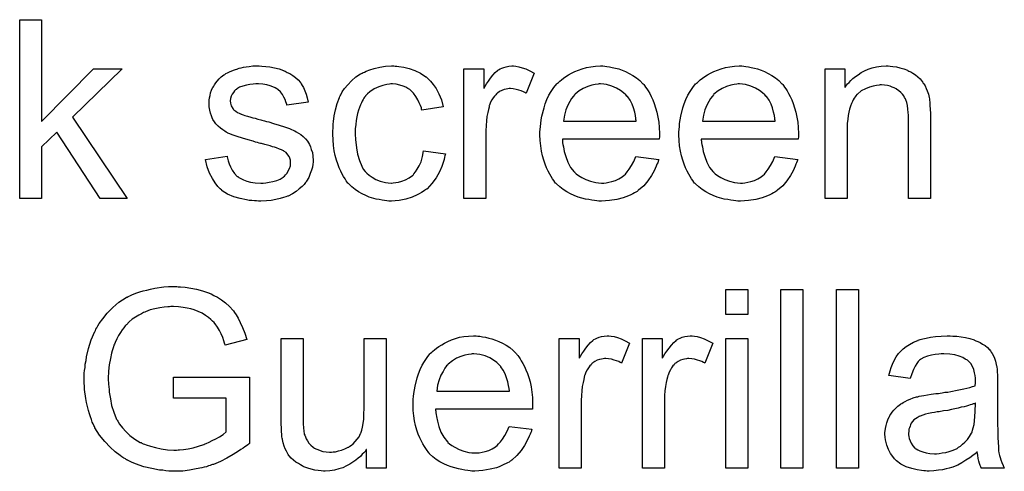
# Model space of a CAD drawing. Extents: x -1.3 to 9.2, y -4.6 to 3.5.
# Tile 135 of 215: x 7.202 to 7.643, y -2.178 to -1.976. Entities that reach past the tile are written whole.
import ezdxf

# ---------------------------------------------------------------- set-up
doc = ezdxf.new("R2010")
doc.units = 0
doc.layers.add('acc-ni-360-23-a_document', color=1, linetype='CONTINUOUS')

msp = doc.modelspace()

# ---------------------------------------------------------------- linework, layer by layer
at = {"layer": 'acc-ni-360-23-a_document', "color": 1}
for points in [[(7.212088, -2.021776), (7.235344, -1.998057), (7.248187, -1.998057), (7.225857, -2.019693), (7.250385, -2.056139), (7.238237, -2.056139), (7.218915, -2.02652), (7.212088, -2.033114), (7.212088, -2.056139), (7.202254, -2.056139), (7.202254, -1.976074), (7.212088, -1.976074), (7.212088, -2.021776)], [(7.310781, -1.9969), (7.312516, -1.997016), (7.314367, -1.997247), (7.316334, -1.99771), (7.318417, -1.998173), (7.320384, -1.998867), (7.320499, -1.998867), (7.320615, -1.998983), (7.321194, -1.999214), (7.322119, -1.999677), (7.323276, -2.000256), (7.324549, -2.001066), (7.325822, -2.001991), (7.326979, -2.003033), (7.32802, -2.004189), (7.328136, -2.004305), (7.328367, -2.004768), (7.32883, -2.005578), (7.329408, -2.006504), (7.329987, -2.007892), (7.330565, -2.009396), (7.331028, -2.011131), (7.331491, -2.013098), (7.321888, -2.014371), (7.321888, -2.01414), (7.321772, -2.013677), (7.321541, -2.012867), (7.321194, -2.011826), (7.320615, -2.010784), (7.319921, -2.009627), (7.319111, -2.00847), (7.317954, -2.007429), (7.317838, -2.007313), (7.317376, -2.007082), (7.316681, -2.006619), (7.31564, -2.006156), (7.314483, -2.005694), (7.312979, -2.005231), (7.311128, -2.004999), (7.309161, -2.004884), (7.308004, -2.004884), (7.306847, -2.004999), (7.305343, -2.005115), (7.303839, -2.005462), (7.302219, -2.005809), (7.300715, -2.006388), (7.299442, -2.007198), (7.299326, -2.007313), (7.298979, -2.007545), (7.298516, -2.008008), (7.298054, -2.008702), (7.297475, -2.009396), (7.297012, -2.010322), (7.296665, -2.011363), (7.29655, -2.012404), (7.29655, -2.01252), (7.29655, -2.012751), (7.296665, -2.013098), (7.296665, -2.013561), (7.297012, -2.014718), (7.297707, -2.015875), (7.297822, -2.015991), (7.297938, -2.016107), (7.298169, -2.016454), (7.298632, -2.016801), (7.299095, -2.017148), (7.299789, -2.017611), (7.300599, -2.017958), (7.301525, -2.018421), (7.30164, -2.018421), (7.301872, -2.018536), (7.302334, -2.018652), (7.303144, -2.018999), (7.304301, -2.019346), (7.305806, -2.019693), (7.306731, -2.02004), (7.307772, -2.020272), (7.308929, -2.020619), (7.310202, -2.020966), (7.310318, -2.020966), (7.310665, -2.021082), (7.311243, -2.021197), (7.311938, -2.021429), (7.312748, -2.02166), (7.313789, -2.021892), (7.315987, -2.022586), (7.318417, -2.02328), (7.320846, -2.02409), (7.323045, -2.0249), (7.32397, -2.025247), (7.32478, -2.025594), (7.325012, -2.02571), (7.325475, -2.025941), (7.326169, -2.026288), (7.32721, -2.026867), (7.328251, -2.027561), (7.329293, -2.028486), (7.330334, -2.029528), (7.33126, -2.030685), (7.331375, -2.030801), (7.331607, -2.031263), (7.332069, -2.031957), (7.332532, -2.032999), (7.332879, -2.034272), (7.333342, -2.03566), (7.333574, -2.03728), (7.333689, -2.039131), (7.333689, -2.039362), (7.333689, -2.039941), (7.333574, -2.040866), (7.333342, -2.042139), (7.332995, -2.043527), (7.332417, -2.045032), (7.331722, -2.046767), (7.330797, -2.048387), (7.330681, -2.048618), (7.330218, -2.049081), (7.32964, -2.049891), (7.328714, -2.050817), (7.327441, -2.051858), (7.326053, -2.053015), (7.324433, -2.054056), (7.322466, -2.055097), (7.322351, -2.055097), (7.322235, -2.055213), (7.321541, -2.055445), (7.320384, -2.055792), (7.31888, -2.056255), (7.317028, -2.056717), (7.314946, -2.057064), (7.312748, -2.057296), (7.310202, -2.057412), (7.309161, -2.057412), (7.308351, -2.057296), (7.307425, -2.057296), (7.306268, -2.05718), (7.305111, -2.057064), (7.303839, -2.056833), (7.301062, -2.056255), (7.298169, -2.055445), (7.295392, -2.054288), (7.29412, -2.053593), (7.292963, -2.052784), (7.292847, -2.052668), (7.292731, -2.052552), (7.292037, -2.051858), (7.290996, -2.050817), (7.289839, -2.049197), (7.288566, -2.04723), (7.287293, -2.044916), (7.286252, -2.042023), (7.285442, -2.038784), (7.295161, -2.03728), (7.295161, -2.037395), (7.295161, -2.037511), (7.295392, -2.038205), (7.295624, -2.039362), (7.296087, -2.040635), (7.296665, -2.042023), (7.297359, -2.043527), (7.298401, -2.045032), (7.299673, -2.046304), (7.299905, -2.04642), (7.300368, -2.046767), (7.301293, -2.04723), (7.30245, -2.047808), (7.303954, -2.048387), (7.30569, -2.04885), (7.307772, -2.049197), (7.310202, -2.049312), (7.311359, -2.049312), (7.312516, -2.049197), (7.31402, -2.048965), (7.31564, -2.048618), (7.317376, -2.048155), (7.31888, -2.047577), (7.320268, -2.046651), (7.320384, -2.046536), (7.320846, -2.046189), (7.321309, -2.04561), (7.322003, -2.0448), (7.322582, -2.043875), (7.32316, -2.042718), (7.323508, -2.041561), (7.323623, -2.040172), (7.323623, -2.040056), (7.323623, -2.039594), (7.323508, -2.039015), (7.323276, -2.038205), (7.322929, -2.037395), (7.322351, -2.036585), (7.321656, -2.03566), (7.320615, -2.034966), (7.320499, -2.03485), (7.320152, -2.034734), (7.319574, -2.034387), (7.318648, -2.03404), (7.31726, -2.033577), (7.31645, -2.03323), (7.315524, -2.032999), (7.314483, -2.032652), (7.313326, -2.032305), (7.312053, -2.031957), (7.310549, -2.03161), (7.310434, -2.03161), (7.310086, -2.031495), (7.309508, -2.031379), (7.308814, -2.031148), (7.307888, -2.030916), (7.306847, -2.030569), (7.304649, -2.029991), (7.302103, -2.029181), (7.299673, -2.028486), (7.297359, -2.027677), (7.296318, -2.027214), (7.295508, -2.026867), (7.295277, -2.026751), (7.294814, -2.02652), (7.29412, -2.026057), (7.293194, -2.025478), (7.292153, -2.024668), (7.291112, -2.023743), (7.29007, -2.022701), (7.289145, -2.021429), (7.289029, -2.021313), (7.288798, -2.02085), (7.28845, -2.02004), (7.288103, -2.019115), (7.287756, -2.017958), (7.287409, -2.016569), (7.287178, -2.015181), (7.287062, -2.013561), (7.287062, -2.01333), (7.287062, -2.012867), (7.287178, -2.012173), (7.287293, -2.011131), (7.287525, -2.01009), (7.287756, -2.008818), (7.288219, -2.00766), (7.288798, -2.006388), (7.288913, -2.006272), (7.289145, -2.005809), (7.289492, -2.005231), (7.29007, -2.004421), (7.290765, -2.003611), (7.291574, -2.00257), (7.2925, -2.001644), (7.293657, -2.000834), (7.293773, -2.000718), (7.29412, -2.000603), (7.294583, -2.000256), (7.295277, -1.999909), (7.296202, -1.999446), (7.297244, -1.998983), (7.298516, -1.99852), (7.299905, -1.998057), (7.300136, -1.997942), (7.300599, -1.997826), (7.301409, -1.997595), (7.30245, -1.997363), (7.303723, -1.997132), (7.305111, -1.997016), (7.306731, -1.996785), (7.309508, -1.996785), (7.310781, -1.9969)], [(7.370482, -1.9969), (7.371176, -1.9969), (7.372102, -1.997016), (7.3743, -1.997363), (7.37673, -1.997942), (7.379275, -1.998867), (7.38182, -2.000024), (7.38425, -2.001644), (7.384366, -2.001644), (7.384481, -2.001876), (7.385176, -2.00257), (7.386217, -2.003611), (7.38749, -2.005115), (7.388762, -2.006966), (7.390035, -2.00928), (7.391192, -2.011941), (7.392002, -2.015065), (7.382399, -2.016569), (7.382399, -2.016454), (7.382283, -2.016338), (7.382167, -2.015644), (7.38182, -2.014602), (7.381242, -2.01333), (7.380663, -2.011941), (7.379738, -2.010437), (7.378697, -2.009049), (7.377539, -2.007892), (7.377424, -2.007776), (7.376961, -2.007429), (7.376151, -2.006966), (7.375225, -2.006388), (7.373953, -2.005809), (7.372564, -2.005347), (7.370945, -2.004999), (7.369209, -2.004884), (7.368515, -2.004884), (7.367936, -2.004999), (7.366664, -2.005115), (7.364928, -2.005578), (7.363077, -2.006156), (7.360994, -2.007082), (7.359028, -2.00847), (7.358102, -2.00928), (7.357176, -2.010206), (7.357176, -2.010322), (7.356945, -2.010437), (7.356713, -2.010784), (7.356482, -2.011247), (7.356135, -2.011826), (7.355672, -2.01252), (7.355325, -2.01333), (7.354862, -2.014255), (7.3544, -2.015412), (7.354052, -2.016685), (7.35359, -2.018073), (7.353243, -2.019578), (7.353011, -2.021197), (7.35278, -2.023049), (7.352548, -2.025015), (7.352548, -2.027098), (7.352548, -2.027214), (7.352548, -2.027561), (7.352548, -2.028255), (7.352664, -2.028949), (7.352664, -2.029991), (7.35278, -2.031032), (7.353127, -2.033577), (7.35359, -2.036354), (7.3544, -2.039247), (7.355441, -2.041792), (7.356135, -2.043065), (7.356945, -2.044106), (7.357176, -2.044337), (7.357755, -2.044916), (7.358796, -2.045726), (7.360069, -2.046651), (7.361804, -2.047693), (7.363771, -2.048503), (7.366085, -2.049081), (7.367358, -2.049197), (7.368631, -2.049312), (7.368862, -2.049312), (7.369556, -2.049197), (7.370713, -2.049081), (7.371986, -2.04885), (7.37349, -2.048503), (7.37511, -2.047808), (7.37673, -2.046998), (7.378234, -2.045841), (7.378465, -2.045726), (7.378812, -2.045147), (7.379506, -2.044337), (7.380316, -2.043065), (7.381126, -2.041561), (7.382052, -2.039709), (7.382746, -2.037395), (7.383209, -2.03485), (7.392928, -2.036123), (7.392928, -2.036238), (7.392812, -2.036585), (7.392696, -2.037048), (7.392581, -2.037743), (7.392349, -2.038668), (7.392118, -2.039594), (7.391308, -2.041908), (7.390266, -2.044337), (7.388762, -2.046998), (7.386911, -2.049544), (7.38587, -2.050701), (7.384713, -2.051858), (7.384597, -2.051974), (7.384366, -2.052089), (7.384019, -2.052321), (7.383556, -2.052668), (7.382977, -2.053131), (7.382167, -2.053593), (7.381242, -2.054056), (7.380316, -2.054635), (7.378002, -2.055676), (7.375225, -2.056486), (7.372217, -2.05718), (7.370482, -2.057296), (7.368746, -2.057412), (7.367589, -2.057412), (7.366779, -2.057296), (7.365738, -2.05718), (7.364581, -2.056949), (7.363308, -2.056717), (7.36192, -2.056486), (7.358796, -2.05556), (7.357292, -2.054866), (7.355672, -2.054172), (7.354052, -2.053246), (7.352548, -2.052205), (7.351044, -2.051048), (7.349656, -2.04966), (7.34954, -2.049544), (7.349309, -2.049312), (7.348962, -2.04885), (7.348499, -2.048271), (7.348036, -2.047461), (7.347342, -2.04642), (7.346763, -2.045263), (7.346069, -2.04399), (7.345375, -2.042486), (7.344796, -2.040751), (7.344102, -2.039015), (7.343639, -2.036933), (7.343177, -2.03485), (7.342829, -2.03242), (7.342598, -2.029991), (7.342482, -2.02733), (7.342482, -2.027214), (7.342482, -2.026867), (7.342482, -2.026404), (7.342482, -2.02571), (7.342598, -2.0249), (7.342598, -2.023974), (7.342714, -2.022933), (7.342829, -2.021776), (7.343177, -2.01923), (7.343755, -2.016454), (7.344449, -2.013677), (7.345491, -2.0109), (7.345491, -2.010784), (7.345606, -2.010553), (7.345838, -2.010206), (7.346069, -2.009743), (7.346763, -2.00847), (7.347805, -2.006966), (7.349193, -2.005231), (7.350813, -2.003495), (7.35278, -2.00176), (7.354978, -2.000371), (7.355094, -2.000371), (7.355325, -2.000256), (7.355672, -2.000024), (7.356135, -1.999793), (7.356713, -1.999562), (7.357408, -1.999214), (7.359143, -1.99852), (7.36111, -1.997942), (7.36354, -1.997363), (7.366085, -1.9969), (7.368862, -1.996785), (7.369788, -1.996785), (7.370482, -1.9969)], [(7.424514, -1.9969), (7.425786, -1.997132), (7.427291, -1.997595), (7.42891, -1.998173), (7.430761, -1.998983), (7.432728, -2.000024), (7.429142, -2.009049), (7.429026, -2.008933), (7.428563, -2.008702), (7.427869, -2.008355), (7.426943, -2.008008), (7.425902, -2.00766), (7.424629, -2.007313), (7.423357, -2.007082), (7.422084, -2.006966), (7.421506, -2.006966), (7.420927, -2.007082), (7.420117, -2.007198), (7.419307, -2.007429), (7.418266, -2.007776), (7.417225, -2.008239), (7.416299, -2.008933), (7.416183, -2.009049), (7.415836, -2.00928), (7.415489, -2.009743), (7.414911, -2.010322), (7.414332, -2.011131), (7.413754, -2.012057), (7.413175, -2.013098), (7.412712, -2.014371), (7.412597, -2.014602), (7.412481, -2.015297), (7.412249, -2.016338), (7.411902, -2.017726), (7.411555, -2.019462), (7.411324, -2.021429), (7.411208, -2.023511), (7.411092, -2.025825), (7.411092, -2.056139), (7.401258, -2.056139), (7.401258, -1.998057), (7.410167, -1.998057), (7.410167, -2.006851), (7.410283, -2.006735), (7.410745, -2.005925), (7.411324, -2.004884), (7.412249, -2.003611), (7.413175, -2.002338), (7.414216, -2.00095), (7.415258, -1.999793), (7.416299, -1.998867), (7.416415, -1.998752), (7.416762, -1.99852), (7.417456, -1.998173), (7.41815, -1.997826), (7.419076, -1.997479), (7.420233, -1.997132), (7.42139, -1.9969), (7.422663, -1.996785), (7.423472, -1.996785), (7.424514, -1.9969)], [(7.464315, -1.9969), (7.46524, -1.997016), (7.466397, -1.997247), (7.46767, -1.997479), (7.469174, -1.997826), (7.470562, -1.998173), (7.472182, -1.998752), (7.473686, -1.99933), (7.475306, -2.00014), (7.476926, -2.001066), (7.478546, -2.002107), (7.48005, -2.00338), (7.481438, -2.004768), (7.481554, -2.004884), (7.481785, -2.005115), (7.482132, -2.005578), (7.482595, -2.006272), (7.483174, -2.007082), (7.483752, -2.008008), (7.484446, -2.009165), (7.485141, -2.010553), (7.485835, -2.012057), (7.486529, -2.013677), (7.487107, -2.015528), (7.487686, -2.017495), (7.488149, -2.019693), (7.488496, -2.022007), (7.488727, -2.024437), (7.488843, -2.027098), (7.488843, -2.027214), (7.488843, -2.027677), (7.488843, -2.028486), (7.488727, -2.029643), (7.44534, -2.029643), (7.44534, -2.029759), (7.44534, -2.030106), (7.445455, -2.030569), (7.445455, -2.031263), (7.445571, -2.032073), (7.445802, -2.032999), (7.44615, -2.035081), (7.446844, -2.037395), (7.447769, -2.039941), (7.449042, -2.042255), (7.450662, -2.044337), (7.450778, -2.044337), (7.450893, -2.044569), (7.451587, -2.045147), (7.452629, -2.045957), (7.454017, -2.046767), (7.455868, -2.047693), (7.457951, -2.048503), (7.460265, -2.049081), (7.461538, -2.049197), (7.462926, -2.049312), (7.463852, -2.049312), (7.464893, -2.049197), (7.466166, -2.048965), (7.467554, -2.048618), (7.469174, -2.048155), (7.470678, -2.047461), (7.472182, -2.046536), (7.472298, -2.04642), (7.472876, -2.045957), (7.47357, -2.045263), (7.47438, -2.044337), (7.475306, -2.043065), (7.476347, -2.041445), (7.477389, -2.039594), (7.478314, -2.037395), (7.488496, -2.038668), (7.488496, -2.038784), (7.48838, -2.039015), (7.488264, -2.039478), (7.488033, -2.040172), (7.487686, -2.040866), (7.487339, -2.041792), (7.486413, -2.043759), (7.485256, -2.045957), (7.483636, -2.048271), (7.481785, -2.05047), (7.479471, -2.052552), (7.479355, -2.052552), (7.479124, -2.052784), (7.478777, -2.053015), (7.478314, -2.053362), (7.47762, -2.053709), (7.476926, -2.054056), (7.476, -2.054519), (7.474959, -2.054982), (7.473802, -2.055445), (7.472645, -2.055907), (7.469752, -2.056602), (7.466513, -2.05718), (7.462926, -2.057412), (7.461653, -2.057412), (7.460843, -2.057296), (7.459802, -2.05718), (7.458529, -2.056949), (7.457141, -2.056717), (7.455637, -2.056486), (7.452397, -2.05556), (7.450662, -2.054866), (7.449042, -2.054172), (7.447307, -2.053246), (7.445687, -2.052205), (7.444183, -2.051048), (7.442679, -2.04966), (7.442563, -2.049544), (7.442332, -2.049312), (7.441984, -2.04885), (7.441522, -2.048155), (7.440943, -2.047346), (7.440365, -2.04642), (7.43967, -2.045263), (7.438976, -2.04399), (7.438282, -2.042486), (7.437588, -2.040866), (7.437009, -2.039015), (7.436431, -2.037048), (7.435968, -2.034966), (7.435621, -2.032652), (7.43539, -2.030222), (7.435274, -2.027677), (7.435274, -2.027561), (7.435274, -2.026982), (7.435274, -2.026288), (7.43539, -2.025247), (7.435505, -2.023974), (7.435621, -2.022586), (7.435852, -2.020966), (7.436199, -2.019346), (7.437125, -2.015644), (7.437703, -2.013793), (7.438398, -2.011826), (7.439323, -2.009975), (7.440365, -2.008239), (7.441522, -2.006504), (7.442794, -2.004884), (7.44291, -2.004768), (7.443141, -2.004537), (7.443604, -2.004189), (7.444183, -2.003611), (7.444877, -2.003033), (7.445802, -2.002338), (7.446844, -2.001528), (7.448117, -2.000834), (7.449389, -2.000024), (7.450893, -1.99933), (7.452513, -1.998636), (7.454249, -1.998057), (7.4561, -1.997479), (7.458067, -1.997132), (7.460149, -1.9969), (7.462348, -1.996785), (7.463505, -1.996785), (7.464315, -1.9969)], [(7.526561, -1.9969), (7.527487, -1.997016), (7.528644, -1.997247), (7.529916, -1.997479), (7.531421, -1.997826), (7.532809, -1.998173), (7.534429, -1.998752), (7.535933, -1.99933), (7.537553, -2.00014), (7.539172, -2.001066), (7.540792, -2.002107), (7.542296, -2.00338), (7.543685, -2.004768), (7.5438, -2.004884), (7.544032, -2.005115), (7.544379, -2.005578), (7.544842, -2.006272), (7.54542, -2.007082), (7.545999, -2.008007), (7.546693, -2.009165), (7.547387, -2.010553), (7.548081, -2.012057), (7.548775, -2.013677), (7.549354, -2.015528), (7.549932, -2.017495), (7.550395, -2.019693), (7.550742, -2.022007), (7.550974, -2.024437), (7.55109, -2.027098), (7.55109, -2.027214), (7.55109, -2.027677), (7.55109, -2.028486), (7.550974, -2.029643), (7.507586, -2.029643), (7.507586, -2.029759), (7.507586, -2.030106), (7.507702, -2.030569), (7.507702, -2.031263), (7.507818, -2.032073), (7.508049, -2.032999), (7.508396, -2.035081), (7.50909, -2.037395), (7.510016, -2.039941), (7.511289, -2.042255), (7.512908, -2.044337), (7.513024, -2.044337), (7.51314, -2.044569), (7.513834, -2.045147), (7.514875, -2.045957), (7.516264, -2.046767), (7.518115, -2.047693), (7.520198, -2.048503), (7.522512, -2.049081), (7.523784, -2.049197), (7.525173, -2.049312), (7.526098, -2.049312), (7.52714, -2.049197), (7.528412, -2.048965), (7.529801, -2.048618), (7.531421, -2.048155), (7.532925, -2.047461), (7.534429, -2.046536), (7.534544, -2.04642), (7.535123, -2.045957), (7.535817, -2.045263), (7.536627, -2.044337), (7.537553, -2.043065), (7.538594, -2.041445), (7.539635, -2.039594), (7.540561, -2.037395), (7.550742, -2.038668), (7.550742, -2.038784), (7.550627, -2.039015), (7.550511, -2.039478), (7.55028, -2.040172), (7.549932, -2.040866), (7.549585, -2.041792), (7.54866, -2.043759), (7.547503, -2.045957), (7.545883, -2.048271), (7.544032, -2.05047), (7.541718, -2.052552), (7.541602, -2.052552), (7.541371, -2.052784), (7.541024, -2.053015), (7.540561, -2.053362), (7.539867, -2.053709), (7.539172, -2.054056), (7.538247, -2.054519), (7.537206, -2.054982), (7.536048, -2.055445), (7.534891, -2.055907), (7.531999, -2.056602), (7.528759, -2.05718), (7.525173, -2.057412), (7.5239, -2.057412), (7.52309, -2.057296), (7.522049, -2.05718), (7.520776, -2.056949), (7.519388, -2.056717), (7.517884, -2.056486), (7.514644, -2.05556), (7.512908, -2.054866), (7.511289, -2.054172), (7.509553, -2.053246), (7.507933, -2.052205), (7.506429, -2.051048), (7.504925, -2.04966), (7.50481, -2.049544), (7.504578, -2.049312), (7.504231, -2.04885), (7.503768, -2.048155), (7.50319, -2.047346), (7.502611, -2.04642), (7.501917, -2.045263), (7.501223, -2.04399), (7.500529, -2.042486), (7.499834, -2.040866), (7.499256, -2.039015), (7.498677, -2.037048), (7.498215, -2.034966), (7.497868, -2.032652), (7.497636, -2.030222), (7.49752, -2.027677), (7.49752, -2.027561), (7.49752, -2.026982), (7.49752, -2.026288), (7.497636, -2.025247), (7.497752, -2.023974), (7.497868, -2.022586), (7.498099, -2.020966), (7.498446, -2.019346), (7.499372, -2.015644), (7.49995, -2.013793), (7.500644, -2.011826), (7.50157, -2.009975), (7.502611, -2.008239), (7.503768, -2.006504), (7.505041, -2.004884), (7.505157, -2.004768), (7.505388, -2.004537), (7.505851, -2.004189), (7.506429, -2.003611), (7.507123, -2.003033), (7.508049, -2.002338), (7.50909, -2.001528), (7.510363, -2.000834), (7.511636, -2.000024), (7.51314, -1.99933), (7.51476, -1.998636), (7.516495, -1.998057), (7.518346, -1.997479), (7.520313, -1.997132), (7.522396, -1.9969), (7.524594, -1.996785), (7.525751, -1.996785), (7.526561, -1.9969)], [(7.592163, -1.9969), (7.593436, -1.997016), (7.59494, -1.997247), (7.59656, -1.997594), (7.598295, -1.998057), (7.599915, -1.998752), (7.600146, -1.998867), (7.600609, -1.999099), (7.601419, -1.999446), (7.602345, -2.000024), (7.603502, -2.000718), (7.604543, -2.001644), (7.605584, -2.00257), (7.60651, -2.003727), (7.606626, -2.003842), (7.606857, -2.004305), (7.607204, -2.004884), (7.607783, -2.005694), (7.608245, -2.006851), (7.608708, -2.008007), (7.609287, -2.009396), (7.609634, -2.0109), (7.609634, -2.011016), (7.609749, -2.011478), (7.609865, -2.012173), (7.609981, -2.013098), (7.609981, -2.014487), (7.610096, -2.016107), (7.610212, -2.018073), (7.610212, -2.020503), (7.610212, -2.056139), (7.600378, -2.056139), (7.600378, -2.020966), (7.600378, -2.02085), (7.600378, -2.020735), (7.600378, -2.019925), (7.600378, -2.018883), (7.600262, -2.017611), (7.600146, -2.016107), (7.599915, -2.014602), (7.599568, -2.013214), (7.599221, -2.011941), (7.599221, -2.011826), (7.598989, -2.011478), (7.598642, -2.0109), (7.598295, -2.010206), (7.597717, -2.009512), (7.597022, -2.008702), (7.596097, -2.007892), (7.595056, -2.007198), (7.59494, -2.007082), (7.594593, -2.006851), (7.593899, -2.006619), (7.593089, -2.006272), (7.592163, -2.005925), (7.591006, -2.005578), (7.589618, -2.005462), (7.588229, -2.005346), (7.587651, -2.005346), (7.587188, -2.005462), (7.586031, -2.005578), (7.584527, -2.005809), (7.582907, -2.006388), (7.581056, -2.007082), (7.579205, -2.008007), (7.577469, -2.009396), (7.577238, -2.009627), (7.576775, -2.010206), (7.576428, -2.010669), (7.576081, -2.011247), (7.575618, -2.011941), (7.575271, -2.012751), (7.574808, -2.013677), (7.574345, -2.014834), (7.573998, -2.016107), (7.573651, -2.017495), (7.57342, -2.018999), (7.573188, -2.020619), (7.572957, -2.022586), (7.572957, -2.024553), (7.572957, -2.056139), (7.563122, -2.056139), (7.563122, -1.998057), (7.571916, -1.998057), (7.571916, -2.006388), (7.572031, -2.006272), (7.572263, -2.005925), (7.57261, -2.005462), (7.573073, -2.004884), (7.573767, -2.004189), (7.574577, -2.00338), (7.575502, -2.002454), (7.576659, -2.001528), (7.577816, -2.000718), (7.579205, -1.999793), (7.580709, -1.998983), (7.582328, -1.998289), (7.58418, -1.99771), (7.586031, -1.997247), (7.588114, -1.9969), (7.590312, -1.996785), (7.591237, -1.996785), (7.592163, -1.9969)], [(7.462463, -2.004884), (7.461769, -2.004884), (7.461306, -2.004999), (7.460034, -2.005115), (7.458529, -2.005462), (7.456678, -2.006041), (7.454711, -2.006851), (7.45286, -2.008008), (7.451009, -2.009512), (7.450778, -2.009743), (7.450315, -2.010322), (7.449505, -2.011363), (7.448695, -2.012751), (7.447769, -2.014371), (7.446959, -2.016454), (7.446265, -2.018883), (7.445918, -2.021544), (7.47843, -2.021544), (7.47843, -2.021429), (7.47843, -2.021197), (7.478314, -2.02085), (7.478314, -2.020388), (7.478083, -2.018999), (7.477736, -2.017495), (7.477157, -2.015644), (7.476579, -2.013908), (7.475653, -2.012173), (7.474612, -2.010669), (7.474612, -2.010553), (7.47438, -2.010437), (7.473802, -2.009743), (7.472761, -2.008818), (7.471372, -2.007776), (7.469637, -2.006735), (7.467554, -2.005809), (7.465124, -2.005115), (7.463852, -2.004999), (7.462463, -2.004884)], [(7.52471, -2.004884), (7.524016, -2.004884), (7.523553, -2.004999), (7.52228, -2.005115), (7.520776, -2.005462), (7.518925, -2.006041), (7.516958, -2.006851), (7.515107, -2.008008), (7.513256, -2.009512), (7.513024, -2.009743), (7.512561, -2.010322), (7.511752, -2.011363), (7.510942, -2.012751), (7.510016, -2.014371), (7.509206, -2.016454), (7.508512, -2.018883), (7.508165, -2.021544), (7.540676, -2.021544), (7.540676, -2.021429), (7.540676, -2.021197), (7.540561, -2.02085), (7.540561, -2.020388), (7.540329, -2.018999), (7.539982, -2.017495), (7.539404, -2.015644), (7.538825, -2.013908), (7.5379, -2.012173), (7.536858, -2.010669), (7.536858, -2.010553), (7.536627, -2.010437), (7.536048, -2.009743), (7.535007, -2.008818), (7.533619, -2.007776), (7.531883, -2.006735), (7.529801, -2.005809), (7.527371, -2.005115), (7.526098, -2.004999), (7.52471, -2.004884)], [(7.273294, -2.095755), (7.274219, -2.095755), (7.276418, -2.095986), (7.278847, -2.096333), (7.281393, -2.096912), (7.28417, -2.097606), (7.286831, -2.098531), (7.286946, -2.098531), (7.287178, -2.098647), (7.287525, -2.098763), (7.287988, -2.098994), (7.28926, -2.099688), (7.29088, -2.100498), (7.292616, -2.101655), (7.294467, -2.103044), (7.296202, -2.104548), (7.297822, -2.106399), (7.298054, -2.10663), (7.298516, -2.107325), (7.299211, -2.108366), (7.300136, -2.10987), (7.301062, -2.111721), (7.302103, -2.114035), (7.303144, -2.116581), (7.303954, -2.119473), (7.294351, -2.122018), (7.294351, -2.121903), (7.294235, -2.121787), (7.29412, -2.12144), (7.294004, -2.120977), (7.293657, -2.119936), (7.293194, -2.118547), (7.2925, -2.116928), (7.29169, -2.115423), (7.29088, -2.113804), (7.289839, -2.112415), (7.289723, -2.1123), (7.289376, -2.111837), (7.288682, -2.111258), (7.287872, -2.110448), (7.286831, -2.109523), (7.285442, -2.108597), (7.283938, -2.107672), (7.282203, -2.106862), (7.281971, -2.106746), (7.281393, -2.106515), (7.280351, -2.106168), (7.278963, -2.105705), (7.277343, -2.105358), (7.275492, -2.10501), (7.273409, -2.104779), (7.271211, -2.104663), (7.269939, -2.104663), (7.26936, -2.104779), (7.268666, -2.104779), (7.26693, -2.104895), (7.264963, -2.105242), (7.262765, -2.105589), (7.260682, -2.106168), (7.2586, -2.106977), (7.258368, -2.107093), (7.257674, -2.107325), (7.256749, -2.107903), (7.255592, -2.108481), (7.254203, -2.109407), (7.252699, -2.110333), (7.251311, -2.11149), (7.250038, -2.112762), (7.249922, -2.112878), (7.24946, -2.113341), (7.248881, -2.114151), (7.248187, -2.115076), (7.247377, -2.116233), (7.246567, -2.117622), (7.245757, -2.119126), (7.244947, -2.120746), (7.244947, -2.120861), (7.244832, -2.121093), (7.244716, -2.12144), (7.244484, -2.122018), (7.244253, -2.122713), (7.244022, -2.123523), (7.243675, -2.124448), (7.243443, -2.125489), (7.242865, -2.127919), (7.242402, -2.130696), (7.242055, -2.133588), (7.241939, -2.136828), (7.241939, -2.136944), (7.241939, -2.137291), (7.241939, -2.137869), (7.242055, -2.138564), (7.242055, -2.139489), (7.242171, -2.140646), (7.242286, -2.141803), (7.242402, -2.143076), (7.242865, -2.145968), (7.243443, -2.148977), (7.244369, -2.151985), (7.245526, -2.154877), (7.245526, -2.154993), (7.245757, -2.155224), (7.245873, -2.155571), (7.24622, -2.156034), (7.24703, -2.157307), (7.248303, -2.158927), (7.249807, -2.160662), (7.251658, -2.162398), (7.253856, -2.164017), (7.256286, -2.165522), (7.256402, -2.165522), (7.256633, -2.165637), (7.25698, -2.165869), (7.257559, -2.1661), (7.258137, -2.166331), (7.258947, -2.166563), (7.260798, -2.167257), (7.263112, -2.167836), (7.265658, -2.168414), (7.268434, -2.168877), (7.271327, -2.168993), (7.272484, -2.168993), (7.273178, -2.168877), (7.273872, -2.168877), (7.275608, -2.168646), (7.27769, -2.168414), (7.279889, -2.167951), (7.282318, -2.167257), (7.284748, -2.166447), (7.284864, -2.166447), (7.285095, -2.166331), (7.285327, -2.166216), (7.285789, -2.165984), (7.287062, -2.165406), (7.28845, -2.164712), (7.29007, -2.163902), (7.291806, -2.162976), (7.293426, -2.161935), (7.294814, -2.160778), (7.294814, -2.145737), (7.271211, -2.145737), (7.271211, -2.136249), (7.305227, -2.136249), (7.305227, -2.165984), (7.305111, -2.1661), (7.30488, -2.166216), (7.304417, -2.166563), (7.303839, -2.167026), (7.303144, -2.167488), (7.302334, -2.168067), (7.301293, -2.168761), (7.300252, -2.169455), (7.297822, -2.170959), (7.295045, -2.172579), (7.292153, -2.174083), (7.289029, -2.175356), (7.288913, -2.175356), (7.288682, -2.175472), (7.288219, -2.175588), (7.287641, -2.175819), (7.286831, -2.17605), (7.285905, -2.176397), (7.284864, -2.176629), (7.283823, -2.17686), (7.281277, -2.177439), (7.278385, -2.178017), (7.275261, -2.178364), (7.272021, -2.17848), (7.270864, -2.17848), (7.270054, -2.178364), (7.269013, -2.178364), (7.26774, -2.178249), (7.266352, -2.178017), (7.264848, -2.177901), (7.261492, -2.177207), (7.257906, -2.176397), (7.254203, -2.175125), (7.252352, -2.17443), (7.250501, -2.173505), (7.250385, -2.173389), (7.250038, -2.173273), (7.249575, -2.172926), (7.248881, -2.172579), (7.248071, -2.172001), (7.247261, -2.171422), (7.245063, -2.169802), (7.242749, -2.16772), (7.240319, -2.165175), (7.238005, -2.162282), (7.235923, -2.158927), (7.235923, -2.158811), (7.235691, -2.158464), (7.23546, -2.158001), (7.235113, -2.157191), (7.234766, -2.156381), (7.234419, -2.155224), (7.233956, -2.154067), (7.233493, -2.152679), (7.23303, -2.151175), (7.232567, -2.149439), (7.23222, -2.147704), (7.231873, -2.145853), (7.231295, -2.141803), (7.231063, -2.137522), (7.231063, -2.137407), (7.231063, -2.136944), (7.231063, -2.136365), (7.231179, -2.135555), (7.231179, -2.134514), (7.231295, -2.133241), (7.231526, -2.131969), (7.231642, -2.130465), (7.231989, -2.128845), (7.23222, -2.127109), (7.233146, -2.123407), (7.234303, -2.119589), (7.235923, -2.115771), (7.236038, -2.115655), (7.236154, -2.115308), (7.236386, -2.114845), (7.236848, -2.114151), (7.237311, -2.113225), (7.23789, -2.1123), (7.239509, -2.110101), (7.241476, -2.107556), (7.243906, -2.105126), (7.246683, -2.102697), (7.248303, -2.101655), (7.249922, -2.100614), (7.250038, -2.100498), (7.250385, -2.100383), (7.250848, -2.100151), (7.251542, -2.099804), (7.252468, -2.099457), (7.253509, -2.098994), (7.254666, -2.098531), (7.256055, -2.098068), (7.257559, -2.097606), (7.259178, -2.097259), (7.260914, -2.096796), (7.262765, -2.096449), (7.266815, -2.09587), (7.268897, -2.095639), (7.2726, -2.095639), (7.273294, -2.095755)], [(7.528412, -2.10825), (7.518578, -2.10825), (7.518578, -2.097027), (7.528412, -2.097027), (7.528412, -2.10825)], [(7.553056, -2.177091), (7.543222, -2.177092), (7.543222, -2.097027), (7.553056, -2.097027), (7.553056, -2.177091)], [(7.577932, -2.177091), (7.568097, -2.177091), (7.568097, -2.097027), (7.577932, -2.097027), (7.577932, -2.177091)], [(7.366432, -2.177092), (7.357639, -2.177092), (7.357639, -2.168646), (7.357523, -2.168761), (7.357292, -2.169108), (7.356945, -2.169571), (7.356366, -2.17015), (7.355672, -2.170844), (7.354862, -2.171769), (7.353937, -2.172579), (7.35278, -2.173505), (7.351507, -2.17443), (7.350119, -2.17524), (7.348614, -2.17605), (7.346995, -2.17686), (7.345144, -2.177439), (7.343292, -2.177901), (7.34121, -2.178249), (7.339127, -2.178364), (7.338317, -2.178364), (7.337276, -2.178249), (7.336003, -2.178133), (7.334499, -2.177901), (7.332879, -2.177554), (7.33126, -2.177092), (7.329524, -2.176397), (7.329293, -2.176282), (7.32883, -2.17605), (7.32802, -2.175588), (7.327094, -2.175009), (7.325937, -2.174315), (7.324896, -2.173505), (7.323855, -2.172579), (7.322929, -2.171538), (7.322813, -2.171422), (7.322582, -2.170959), (7.322235, -2.170381), (7.321772, -2.169455), (7.321194, -2.168414), (7.320731, -2.167141), (7.320268, -2.165753), (7.319921, -2.164249), (7.319921, -2.164133), (7.319805, -2.16367), (7.31969, -2.162976), (7.31969, -2.162051), (7.319574, -2.160662), (7.319458, -2.159158), (7.319342, -2.157191), (7.319342, -2.154993), (7.319342, -2.11901), (7.329177, -2.11901), (7.329177, -2.151291), (7.329177, -2.151406), (7.329177, -2.151638), (7.329177, -2.151985), (7.329177, -2.152563), (7.329177, -2.153836), (7.329293, -2.155456), (7.329293, -2.157191), (7.329408, -2.158927), (7.329524, -2.160431), (7.329755, -2.161704), (7.329755, -2.161819), (7.329987, -2.162282), (7.330218, -2.162976), (7.330565, -2.163902), (7.331144, -2.164827), (7.331838, -2.165869), (7.332648, -2.166794), (7.333689, -2.16772), (7.333805, -2.167836), (7.334268, -2.168067), (7.334846, -2.168414), (7.335772, -2.168761), (7.336813, -2.169224), (7.338086, -2.169571), (7.339474, -2.169802), (7.341094, -2.169918), (7.341904, -2.169918), (7.342714, -2.169802), (7.343755, -2.169687), (7.345028, -2.16934), (7.346416, -2.168993), (7.34792, -2.168414), (7.349424, -2.16772), (7.349656, -2.167604), (7.350119, -2.167257), (7.350813, -2.166794), (7.351623, -2.1661), (7.352548, -2.165175), (7.353474, -2.164133), (7.354284, -2.162976), (7.354978, -2.161588), (7.355094, -2.161356), (7.355209, -2.160894), (7.355441, -2.159968), (7.355788, -2.158695), (7.356135, -2.157075), (7.356366, -2.155109), (7.356482, -2.152795), (7.356598, -2.150133), (7.356598, -2.11901), (7.366432, -2.11901), (7.366432, -2.177092)], [(7.407506, -2.117853), (7.408431, -2.117969), (7.409588, -2.1182), (7.410861, -2.118432), (7.412365, -2.118779), (7.413754, -2.119126), (7.415373, -2.119704), (7.416877, -2.120283), (7.418497, -2.121093), (7.420117, -2.122018), (7.421737, -2.12306), (7.423241, -2.124332), (7.424629, -2.125721), (7.424745, -2.125836), (7.424976, -2.126068), (7.425324, -2.126531), (7.425786, -2.127225), (7.426365, -2.128035), (7.426943, -2.12896), (7.427638, -2.130117), (7.428332, -2.131506), (7.429026, -2.13301), (7.42972, -2.13463), (7.430299, -2.136481), (7.430877, -2.138448), (7.43134, -2.140646), (7.431687, -2.14296), (7.431918, -2.14539), (7.432034, -2.148051), (7.432034, -2.148167), (7.432034, -2.148629), (7.432034, -2.149439), (7.431918, -2.150596), (7.388531, -2.150596), (7.388531, -2.150712), (7.388531, -2.151059), (7.388647, -2.151522), (7.388647, -2.152216), (7.388762, -2.153026), (7.388994, -2.153952), (7.389341, -2.156034), (7.390035, -2.158348), (7.390961, -2.160894), (7.392233, -2.163208), (7.393853, -2.16529), (7.393969, -2.16529), (7.394085, -2.165522), (7.394779, -2.1661), (7.39582, -2.16691), (7.397208, -2.16772), (7.39906, -2.168646), (7.401142, -2.169455), (7.403456, -2.170034), (7.404729, -2.17015), (7.406117, -2.170265), (7.407043, -2.170265), (7.408084, -2.17015), (7.409357, -2.169918), (7.410745, -2.169571), (7.412365, -2.169108), (7.413869, -2.168414), (7.415373, -2.167488), (7.415489, -2.167373), (7.416068, -2.16691), (7.416762, -2.166216), (7.417572, -2.16529), (7.418497, -2.164017), (7.419539, -2.162398), (7.42058, -2.160546), (7.421506, -2.158348), (7.431687, -2.159621), (7.431687, -2.159737), (7.431571, -2.159968), (7.431456, -2.160431), (7.431224, -2.161125), (7.430877, -2.161819), (7.43053, -2.162745), (7.429605, -2.164712), (7.428448, -2.16691), (7.426828, -2.169224), (7.424976, -2.171422), (7.422663, -2.173505), (7.422547, -2.173505), (7.422315, -2.173736), (7.421968, -2.173968), (7.421506, -2.174315), (7.420811, -2.174662), (7.420117, -2.175009), (7.419191, -2.175472), (7.41815, -2.175935), (7.416993, -2.176397), (7.415836, -2.17686), (7.412944, -2.177554), (7.409704, -2.178133), (7.406117, -2.178364), (7.404845, -2.178364), (7.404035, -2.178249), (7.402993, -2.178133), (7.401721, -2.177901), (7.400332, -2.17767), (7.398828, -2.177439), (7.395589, -2.176513), (7.393853, -2.175819), (7.392233, -2.175125), (7.390498, -2.174199), (7.388878, -2.173158), (7.387374, -2.172001), (7.38587, -2.170612), (7.385754, -2.170497), (7.385523, -2.170265), (7.385176, -2.169802), (7.384713, -2.169108), (7.384134, -2.168298), (7.383556, -2.167373), (7.382862, -2.166216), (7.382167, -2.164943), (7.381473, -2.163439), (7.380779, -2.161819), (7.380201, -2.159968), (7.379622, -2.158001), (7.379159, -2.155919), (7.378812, -2.153604), (7.378581, -2.151175), (7.378465, -2.148629), (7.378465, -2.148514), (7.378465, -2.147935), (7.378465, -2.147241), (7.378581, -2.1462), (7.378697, -2.144927), (7.378812, -2.143539), (7.379044, -2.141919), (7.379391, -2.140299), (7.380316, -2.136597), (7.380895, -2.134745), (7.381589, -2.132778), (7.382515, -2.130927), (7.383556, -2.129192), (7.384713, -2.127456), (7.385986, -2.125836), (7.386101, -2.125721), (7.386333, -2.125489), (7.386796, -2.125142), (7.387374, -2.124564), (7.388068, -2.123985), (7.388994, -2.123291), (7.390035, -2.122481), (7.391308, -2.121787), (7.392581, -2.120977), (7.394085, -2.120283), (7.395704, -2.119589), (7.39744, -2.11901), (7.399291, -2.118432), (7.401258, -2.118085), (7.403341, -2.117853), (7.405539, -2.117738), (7.406696, -2.117738), (7.407506, -2.117853)], [(7.467207, -2.117853), (7.46848, -2.118085), (7.469984, -2.118547), (7.471604, -2.119126), (7.473455, -2.119936), (7.475422, -2.120977), (7.471835, -2.130002), (7.471719, -2.129886), (7.471257, -2.129655), (7.470562, -2.129307), (7.469637, -2.12896), (7.468595, -2.128613), (7.467323, -2.128266), (7.46605, -2.128035), (7.464777, -2.127919), (7.464199, -2.127919), (7.46362, -2.128035), (7.46281, -2.128151), (7.462001, -2.128382), (7.460959, -2.128729), (7.459918, -2.129192), (7.458992, -2.129886), (7.458877, -2.130002), (7.458529, -2.130233), (7.458182, -2.130696), (7.457604, -2.131274), (7.457025, -2.132084), (7.456447, -2.13301), (7.455868, -2.134051), (7.455406, -2.135324), (7.45529, -2.135555), (7.455174, -2.136249), (7.454943, -2.137291), (7.454596, -2.138679), (7.454249, -2.140415), (7.454017, -2.142382), (7.453901, -2.144464), (7.453786, -2.146778), (7.453786, -2.177092), (7.443951, -2.177092), (7.443951, -2.11901), (7.45286, -2.11901), (7.45286, -2.127803), (7.452976, -2.127688), (7.453439, -2.126878), (7.454017, -2.125836), (7.454943, -2.124564), (7.455868, -2.123291), (7.45691, -2.121903), (7.457951, -2.120746), (7.458992, -2.11982), (7.459108, -2.119704), (7.459455, -2.119473), (7.460149, -2.119126), (7.460843, -2.118779), (7.461769, -2.118432), (7.462926, -2.118085), (7.464083, -2.117853), (7.465356, -2.117738), (7.466166, -2.117738), (7.467207, -2.117853)], [(7.504462, -2.117853), (7.505735, -2.118085), (7.507239, -2.118547), (7.508859, -2.119126), (7.51071, -2.119936), (7.512677, -2.120977), (7.50909, -2.130002), (7.508975, -2.129886), (7.508512, -2.129655), (7.507818, -2.129307), (7.506892, -2.12896), (7.505851, -2.128613), (7.504578, -2.128266), (7.503305, -2.128035), (7.502033, -2.127919), (7.501454, -2.127919), (7.500876, -2.128035), (7.500066, -2.128151), (7.499256, -2.128382), (7.498215, -2.128729), (7.497173, -2.129192), (7.496248, -2.129886), (7.496132, -2.130002), (7.495785, -2.130233), (7.495438, -2.130696), (7.494859, -2.131274), (7.494281, -2.132084), (7.493702, -2.13301), (7.493124, -2.134051), (7.492661, -2.135324), (7.492545, -2.135555), (7.49243, -2.136249), (7.492198, -2.137291), (7.491851, -2.138679), (7.491504, -2.140415), (7.491273, -2.142382), (7.491157, -2.144464), (7.491041, -2.146778), (7.491041, -2.177092), (7.481207, -2.177092), (7.481207, -2.11901), (7.490116, -2.11901), (7.490116, -2.127803), (7.490231, -2.127688), (7.490694, -2.126878), (7.491273, -2.125836), (7.492198, -2.124564), (7.493124, -2.123291), (7.494165, -2.121903), (7.495206, -2.120746), (7.496248, -2.11982), (7.496363, -2.119704), (7.496711, -2.119473), (7.497405, -2.119126), (7.498099, -2.118779), (7.499025, -2.118432), (7.500181, -2.118085), (7.501338, -2.117853), (7.502611, -2.117738), (7.503421, -2.117738), (7.504462, -2.117853)], [(7.528412, -2.177092), (7.518578, -2.177092), (7.518578, -2.11901), (7.528412, -2.11901), (7.528412, -2.177092)], [(7.620278, -2.117853), (7.622014, -2.117969), (7.62398, -2.1182), (7.625947, -2.118547), (7.627914, -2.11901), (7.629766, -2.119589), (7.629997, -2.119704), (7.630575, -2.119936), (7.631385, -2.120283), (7.632427, -2.120746), (7.633584, -2.12144), (7.634741, -2.122134), (7.635782, -2.12306), (7.636708, -2.123985), (7.636823, -2.124101), (7.637055, -2.124448), (7.637402, -2.125026), (7.637864, -2.125721), (7.638443, -2.126762), (7.638906, -2.127803), (7.639369, -2.129076), (7.639716, -2.13058), (7.639716, -2.130696), (7.639831, -2.131043), (7.639947, -2.131737), (7.640063, -2.132663), (7.640063, -2.133935), (7.640178, -2.135439), (7.640294, -2.137406), (7.640294, -2.139605), (7.640294, -2.152794), (7.640294, -2.15291), (7.640294, -2.153373), (7.640294, -2.154067), (7.640294, -2.154993), (7.640294, -2.156034), (7.640294, -2.157307), (7.64041, -2.160084), (7.64041, -2.162976), (7.640526, -2.165869), (7.640641, -2.167141), (7.640641, -2.168298), (7.640757, -2.16934), (7.640873, -2.170149), (7.640873, -2.170265), (7.640988, -2.170728), (7.641104, -2.171422), (7.641451, -2.172348), (7.641683, -2.173389), (7.642145, -2.174546), (7.642724, -2.175819), (7.643302, -2.177091), (7.633005, -2.177091), (7.632889, -2.176976), (7.632774, -2.176513), (7.632542, -2.175934), (7.632195, -2.175009), (7.631848, -2.173968), (7.631617, -2.172695), (7.631385, -2.171307), (7.631154, -2.169802), (7.631038, -2.169802), (7.630922, -2.170034), (7.630228, -2.170612), (7.629187, -2.171422), (7.627799, -2.172463), (7.626063, -2.173505), (7.624328, -2.174662), (7.622476, -2.175703), (7.62051, -2.176513), (7.620278, -2.176629), (7.619584, -2.176744), (7.618543, -2.177091), (7.61727, -2.177439), (7.61565, -2.177786), (7.613799, -2.178017), (7.611716, -2.178249), (7.609634, -2.178364), (7.608708, -2.178364), (7.608014, -2.178249), (7.607204, -2.178249), (7.606278, -2.178133), (7.604196, -2.177786), (7.601882, -2.177207), (7.599336, -2.176397), (7.597022, -2.17524), (7.59494, -2.173736), (7.594708, -2.173505), (7.59413, -2.172926), (7.59332, -2.171885), (7.592394, -2.170497), (7.591469, -2.168761), (7.590659, -2.166794), (7.59008, -2.164365), (7.589965, -2.163207), (7.589849, -2.161819), (7.589849, -2.161588), (7.589849, -2.161125), (7.589965, -2.160315), (7.59008, -2.159274), (7.590312, -2.158001), (7.590659, -2.156728), (7.591122, -2.15534), (7.5917, -2.154067), (7.591816, -2.153952), (7.592047, -2.153489), (7.59251, -2.152794), (7.593089, -2.151985), (7.593783, -2.151059), (7.594708, -2.150133), (7.595634, -2.149208), (7.596791, -2.148398), (7.596907, -2.148282), (7.597369, -2.148051), (7.597948, -2.147588), (7.598874, -2.147125), (7.599915, -2.146662), (7.601188, -2.146084), (7.60246, -2.145621), (7.603964, -2.145158), (7.60408, -2.145158), (7.604543, -2.145043), (7.605237, -2.144811), (7.606163, -2.144695), (7.60732, -2.144464), (7.608824, -2.144233), (7.610559, -2.143886), (7.612642, -2.143654), (7.612758, -2.143654), (7.61322, -2.143539), (7.613799, -2.143539), (7.614609, -2.143423), (7.615534, -2.143307), (7.616691, -2.143076), (7.617964, -2.14296), (7.619352, -2.142729), (7.622129, -2.14215), (7.625137, -2.141572), (7.627799, -2.140877), (7.629071, -2.14053), (7.630228, -2.140183), (7.630228, -2.140068), (7.630228, -2.139836), (7.630344, -2.139142), (7.630344, -2.138332), (7.630344, -2.137869), (7.630344, -2.137638), (7.630344, -2.137522), (7.630344, -2.137406), (7.630344, -2.136712), (7.630228, -2.135555), (7.629997, -2.134282), (7.62965, -2.132894), (7.629071, -2.131506), (7.628377, -2.130233), (7.627452, -2.129192), (7.627336, -2.129076), (7.626757, -2.128613), (7.625832, -2.12815), (7.624675, -2.127456), (7.623055, -2.126878), (7.621204, -2.126299), (7.61889, -2.125952), (7.616229, -2.125836), (7.615072, -2.125836), (7.613915, -2.125952), (7.612295, -2.126184), (7.610675, -2.126415), (7.60894, -2.126878), (7.60732, -2.127456), (7.605931, -2.128266), (7.605816, -2.128382), (7.605353, -2.128729), (7.604774, -2.129307), (7.60408, -2.130233), (7.603386, -2.13139), (7.602576, -2.132894), (7.601882, -2.134745), (7.601188, -2.136828), (7.591584, -2.135555), (7.591584, -2.135439), (7.5917, -2.135324), (7.5917, -2.134977), (7.591816, -2.134514), (7.592163, -2.133473), (7.592626, -2.131968), (7.593204, -2.130464), (7.593899, -2.128845), (7.594824, -2.127225), (7.595865, -2.125721), (7.595981, -2.125605), (7.596444, -2.125142), (7.597138, -2.124448), (7.598064, -2.123522), (7.599336, -2.122597), (7.600841, -2.121671), (7.602576, -2.12063), (7.604543, -2.11982), (7.604659, -2.11982), (7.604774, -2.119704), (7.605121, -2.119589), (7.605584, -2.119473), (7.606741, -2.119126), (7.608361, -2.118779), (7.610212, -2.118432), (7.612526, -2.118084), (7.614956, -2.117853), (7.617733, -2.117737), (7.619005, -2.117737), (7.620278, -2.117853)], [(7.405655, -2.125836), (7.40496, -2.125836), (7.404498, -2.125952), (7.403225, -2.126068), (7.401721, -2.126415), (7.39987, -2.126994), (7.397903, -2.127803), (7.396051, -2.12896), (7.3942, -2.130465), (7.393969, -2.130696), (7.393506, -2.131274), (7.392696, -2.132316), (7.391886, -2.133704), (7.390961, -2.135324), (7.390151, -2.137407), (7.389457, -2.139836), (7.389109, -2.142497), (7.421621, -2.142497), (7.421621, -2.142382), (7.421621, -2.14215), (7.421506, -2.141803), (7.421506, -2.14134), (7.421274, -2.139952), (7.420927, -2.138448), (7.420349, -2.136597), (7.41977, -2.134861), (7.418844, -2.133126), (7.417803, -2.131622), (7.417803, -2.131506), (7.417572, -2.13139), (7.416993, -2.130696), (7.415952, -2.12977), (7.414564, -2.128729), (7.412828, -2.127688), (7.410745, -2.126762), (7.408316, -2.126068), (7.407043, -2.125952), (7.405655, -2.125836)], [(7.630344, -2.147935), (7.630228, -2.147935), (7.630113, -2.148051), (7.629766, -2.148166), (7.629303, -2.148282), (7.628724, -2.148514), (7.62803, -2.148745), (7.62722, -2.148976), (7.626294, -2.149208), (7.625253, -2.149555), (7.62398, -2.149786), (7.622708, -2.150133), (7.621204, -2.150481), (7.619584, -2.150828), (7.617964, -2.151175), (7.616113, -2.151406), (7.614146, -2.151753), (7.613915, -2.151753), (7.61322, -2.151869), (7.612063, -2.1521), (7.610791, -2.152332), (7.609402, -2.152563), (7.608014, -2.15291), (7.606741, -2.153257), (7.605584, -2.15372), (7.605468, -2.15372), (7.605121, -2.153952), (7.604659, -2.154183), (7.604196, -2.15453), (7.602807, -2.155456), (7.60165, -2.156844), (7.60165, -2.15696), (7.601419, -2.157191), (7.601303, -2.157654), (7.601072, -2.158232), (7.600841, -2.158927), (7.600609, -2.159621), (7.600493, -2.160546), (7.600378, -2.161472), (7.600378, -2.161588), (7.600378, -2.162166), (7.600493, -2.16286), (7.600725, -2.163786), (7.601072, -2.164827), (7.60165, -2.165869), (7.602345, -2.167026), (7.60327, -2.168067), (7.603386, -2.168183), (7.603849, -2.168414), (7.604543, -2.168877), (7.605468, -2.16934), (7.606741, -2.169802), (7.608245, -2.170265), (7.609981, -2.170497), (7.612063, -2.170612), (7.612989, -2.170612), (7.614146, -2.170497), (7.615419, -2.170265), (7.617038, -2.170034), (7.618658, -2.169571), (7.620394, -2.168992), (7.622129, -2.168183), (7.622361, -2.168067), (7.622824, -2.16772), (7.623633, -2.167141), (7.624559, -2.166331), (7.6256, -2.165406), (7.626757, -2.164249), (7.627683, -2.16286), (7.628609, -2.161356), (7.628724, -2.161241), (7.62884, -2.160778), (7.629071, -2.159968), (7.629418, -2.158927), (7.629766, -2.157538), (7.629997, -2.155918), (7.630113, -2.153952), (7.630228, -2.151637), (7.630344, -2.147935)]]:
    msp.add_lwpolyline(points, dxfattribs=at)

doc.saveas('drawing.dxf')
